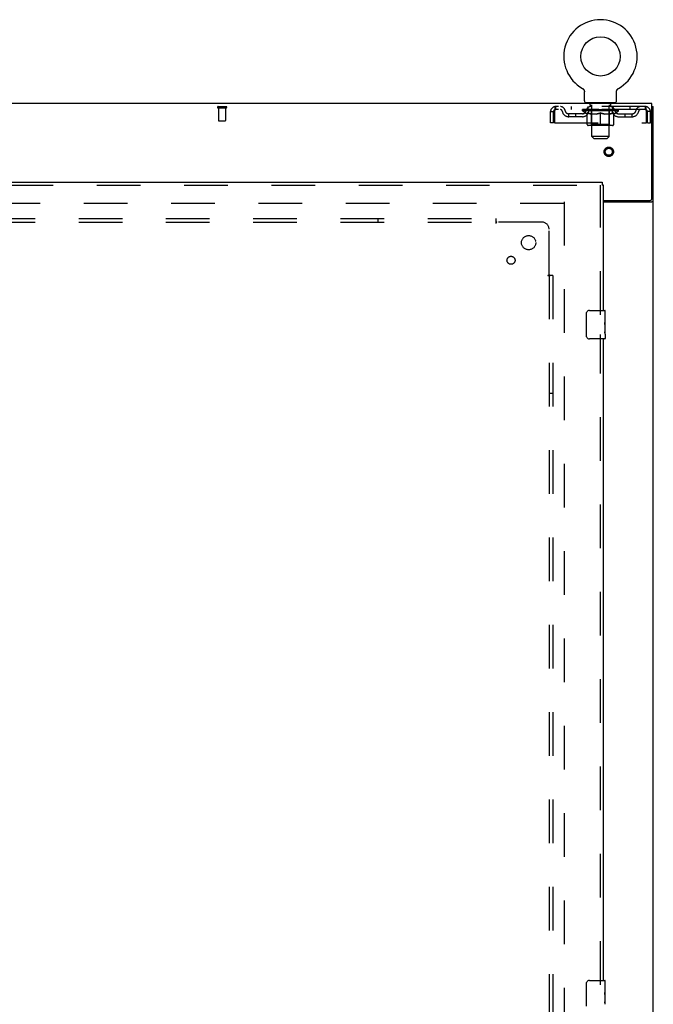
# Model space of a CAD drawing. Header units: inches. Extents: x 0 to 278, y 0 to 180.
# Tile 73 of 84: x 113 to 135, y 103 to 138. Entities that reach past the tile are written whole.
import ezdxf

# ---------------------------------------------------------------- set-up
doc = ezdxf.new("R2010")
doc.units = ezdxf.units.IN
doc.header["$LTSCALE"] = 15.310625
doc.header["$MEASUREMENT"] = 0
doc.linetypes.add('HIDDEN', pattern=[0.2, 0.1, -0.1])
doc.layers.get('0').update_dxf_attribs({"linetype": 'CONTINUOUS'})
for name, color, linetype in [('DEFAULT_2', 8, 'HIDDEN'), ('RIGHTHAND_DOOR_ASSEMBLY', 7, 'CONTINUOUS'), ('SUBPANEL', 7, 'CONTINUOUS')]:
    doc.layers.add(name, color=color, linetype=linetype)

msp = doc.modelspace()

# ---------------------------------------------------------------- linework, layer by layer
at = {"color": 7, "linetype": 'Continuous'}
for p, q in [((132.958, 135.364), (132.958, 135.364)), ((132.958, 135.364), (132.962, 135.361)), ((132.959, 135.363), (132.96, 135.362)), ((132.962, 135.361), (132.966, 135.359)), ((132.966, 135.359), (132.97, 135.356)), ((132.97, 135.356), (132.974, 135.353)), ((132.974, 135.353), (132.978, 135.349)), ((132.978, 135.35), (132.982, 135.346)), ((132.982, 135.346), (132.986, 135.343)), ((132.986, 135.343), (132.99, 135.339)), ((132.989, 135.339), (132.993, 135.335)), ((132.993, 135.336), (132.996, 135.332)), ((132.996, 135.332), (133, 135.328)), ((132.999, 135.328), (133.003, 135.324)), ((133.003, 135.324), (133.006, 135.319)), ((133.005, 135.32), (133.008, 135.315)), ((133.008, 135.315), (133.011, 135.311)), ((133.011, 135.311), (133.013, 135.306)), ((133.013, 135.307), (133.016, 135.302)), ((133.016, 135.302), (133.018, 135.297)), ((133.018, 135.297), (133.02, 135.293)), ((133.02, 135.293), (133.022, 135.288)), ((133.022, 135.288), (133.023, 135.283)), ((133.023, 135.283), (133.025, 135.278)), ((133.025, 135.278), (133.026, 135.273)), ((133.026, 135.273), (133.027, 135.268)), ((133.027, 135.268), (133.028, 135.263)), ((133.028, 135.263), (133.029, 135.258)), ((133.029, 135.258), (133.03, 135.253)), ((133.03, 134.925), (133.03, 135.239)), ((134.155, 135.243), (134.156, 135.248)), ((134.155, 135.243), (134.156, 135.248)), ((134.155, 135.239), (134.155, 135.243)), ((134.155, 134.925), (134.155, 135.239)), ((134.156, 135.253), (134.157, 135.258)), ((134.156, 135.248), (134.156, 135.253)), ((134.157, 135.263), (134.158, 135.268)), ((134.157, 135.258), (134.157, 135.263)), ((134.158, 135.268), (134.16, 135.273)), ((134.16, 135.273), (134.161, 135.278)), ((134.161, 135.278), (134.162, 135.283)), ((134.162, 135.283), (134.164, 135.288)), ((134.164, 135.288), (134.166, 135.293)), ((134.168, 135.297), (134.17, 135.302)), ((134.17, 135.302), (134.172, 135.307)), ((134.172, 135.306), (134.175, 135.311)), ((134.175, 135.311), (134.177, 135.315)), ((134.177, 135.315), (134.18, 135.32)), ((134.18, 135.319), (134.183, 135.324)), ((134.183, 135.324), (134.186, 135.328)), ((134.186, 135.328), (134.189, 135.332)), ((134.189, 135.332), (134.193, 135.336)), ((134.196, 135.339), (134.2, 135.343)), ((134.203, 135.346), (134.207, 135.349)), ((134.211, 135.353), (134.215, 135.356)), ((134.215, 135.356), (134.219, 135.359)), ((134.219, 135.359), (134.224, 135.361)), ((134.219, 135.359), (134.221, 135.359)), ((134.224, 135.361), (134.228, 135.364)), ((134.225, 135.362), (134.227, 135.363)), ((133.093, 134.856), (133.093, 134.826)), ((134.093, 134.856), (133.093, 134.856)), ((134.093, 134.856), (134.093, 134.826)), ((135.395, 134.722), (135.447, 134.722))]:
    msp.add_line(p, q, dxfattribs=at)
at = {"color": 3, "linetype": 'Continuous'}
for p, q in [((135.395, 134.826), (57.749, 134.826)), ((135.395, 131.49), (135.395, 134.826)), ((135.447, 48.93), (135.447, 134.722)), ((133.697, 131.43), (135.335, 131.43)), ((133.697, 131.378), (135.377, 131.378))]:
    msp.add_line(p, q, dxfattribs=at)
at = {"color": 7, "linetype": 'Continuous'}
for points in [[(133.03, 135.253), (133.03, 135.248), (133.03, 135.243), (133.03, 135.239)], [(134.166, 135.293), (134.168, 135.297), (134.17, 135.302)], [(134.193, 135.335), (134.196, 135.339), (134.2, 135.343)], [(134.2, 135.343), (134.204, 135.346), (134.207, 135.35)], [(134.207, 135.349), (134.211, 135.353), (134.215, 135.356)]]:
    msp.add_lwpolyline(points, dxfattribs=at)
at = {"color": 3, "linetype": 'Continuous'}
for points in [[(135.377, 131.378), (135.379, 131.379), (135.381, 131.381), (135.384, 131.382), (135.388, 131.384), (135.391, 131.385), (135.395, 131.387), (135.399, 131.388), (135.403, 131.39), (135.411, 131.392)], [(135.411, 131.392), (135.415, 131.394), (135.419, 131.395), (135.423, 131.396), (135.426, 131.398), (135.429, 131.399), (135.432, 131.401), (135.435, 131.402), (135.438, 131.404), (135.44, 131.405), (135.442, 131.407), (135.443, 131.409), (135.445, 131.411), (135.446, 131.412), (135.446, 131.414), (135.447, 131.416), (135.447, 131.418)]]:
    msp.add_lwpolyline(points, dxfattribs=at)
at = {"color": 7, "linetype": 'Continuous'}
msp.add_circle((133.593, 136.484), 0.688, dxfattribs=at)
for centre, radius, start, end in [((133.593, 136.484), 1.288, 299.5053, 240.4947), ((133.099, 134.925), 0.069, 180, 265), ((134.086, 134.925), 0.069, 275, 360)]:
    msp.add_arc(centre, radius, start, end, dxfattribs=at)
at = {"color": 3, "linetype": 'Continuous'}
msp.add_arc((135.335, 131.49), 0.06, 270, 360, dxfattribs=at)
at = {"layer": 'DEFAULT_2', "color": 8, "linetype": 'HIDDEN'}
for p, q in [((132.957, 135.364), (132.958, 135.364)), ((132.965, 135.359), (132.966, 135.359)), ((134.228, 135.364), (134.228, 135.364)), ((120.173, 134.722), (120.457, 134.722)), ((132.01, 134.722), (132.01, 134.618)), ((135.176, 134.722), (132.01, 134.722)), ((132.562, 134.722), (132.562, 134.618)), ((133.155, 134.618), (133.155, 134.722)), ((133.19, 134.856), (133.19, 134.826)), ((133.228, 134.766), (133.228, 134.846)), ((133.298, 134.756), (133.238, 134.756)), ((133.293, 133.675), (133.293, 134.746)), ((133.948, 134.756), (133.888, 134.756)), ((133.893, 133.675), (133.893, 134.746)), ((133.958, 134.766), (133.958, 134.846)), ((133.996, 134.856), (133.996, 134.826)), ((134.03, 134.618), (134.03, 134.722)), ((134.624, 134.722), (134.624, 134.618)), ((135.176, 134.618), (135.176, 134.722)), ((120.173, 134.679), (120.457, 134.679)), ((120.191, 134.679), (120.191, 134.232)), ((120.439, 134.679), (120.439, 134.232)), ((131.843, 134.159), (131.843, 134.555)), ((131.843, 134.555), (131.947, 134.555)), ((131.947, 134.159), (131.947, 134.555)), ((131.977, 134.555), (131.977, 134.159)), ((135.176, 134.618), (132.01, 134.618)), ((132.478, 134.367), (132.478, 134.471)), ((132.961, 134.471), (132.478, 134.471)), ((132.961, 134.367), (132.478, 134.367)), ((132.728, 134.367), (132.728, 134.471)), ((132.96, 134.571), (132.96, 134.618)), ((134.226, 134.571), (132.96, 134.571)), ((133.119, 134.459), (132.96, 134.571)), ((132.969, 134.611), (132.969, 134.618)), ((132.978, 134.608), (132.978, 134.611)), ((132.978, 134.608), (134.208, 134.608)), ((132.987, 134.608), (132.987, 134.611)), ((132.988, 134.608), (132.988, 134.611)), ((132.998, 134.611), (132.998, 134.618)), ((133.014, 134.608), (133.014, 134.611)), ((133.016, 134.608), (133.016, 134.611)), ((133.044, 134.611), (133.044, 134.618)), ((133.059, 134.608), (133.059, 134.611)), ((133.062, 134.608), (133.062, 134.611)), ((133.266, 134.611), (133.065, 134.611)), ((133.108, 134.611), (133.108, 134.618)), ((133.109, 134.608), (133.109, 134.611)), ((133.11, 134.608), (133.11, 134.611)), ((133.113, 134.608), (133.113, 134.611)), ((133.119, 134.459), (133.129, 134.459)), ((133.12, 134.608), (133.12, 134.611)), ((133.12, 134.608), (133.12, 134.611)), ((133.123, 134.608), (133.123, 134.611)), ((133.127, 134.608), (133.127, 134.612)), ((133.129, 134.096), (133.129, 134.503)), ((133.131, 134.608), (133.131, 134.611)), ((133.145, 134.608), (133.145, 134.611)), ((133.163, 134.608), (133.163, 134.611)), ((133.164, 134.608), (133.164, 134.613)), ((133.184, 134.608), (133.184, 134.611)), ((133.186, 134.611), (133.186, 134.618)), ((133.195, 134.608), (133.195, 134.611)), ((133.2, 134.608), (133.2, 134.611)), ((133.209, 134.608), (133.209, 134.611)), ((133.22, 134.608), (133.22, 134.615)), ((133.236, 134.608), (133.236, 134.611)), ((133.239, 134.608), (133.239, 134.611)), ((133.266, 134.608), (133.266, 134.611)), ((133.333, 134.611), (133.271, 134.611)), ((133.452, 134.459), (133.272, 134.459)), ((133.276, 134.611), (133.276, 134.618)), ((133.28, 134.099), (133.28, 134.568)), ((133.283, 134.608), (133.283, 134.611)), ((133.288, 134.608), (133.288, 134.611)), ((133.294, 134.608), (133.294, 134.616)), ((133.298, 134.608), (133.298, 134.611)), ((133.309, 134.608), (133.309, 134.611)), ((133.333, 134.608), (133.333, 134.611)), ((133.408, 134.611), (133.349, 134.611)), ((133.369, 134.608), (133.369, 134.611)), ((133.376, 134.611), (133.376, 134.618)), ((133.38, 134.608), (133.38, 134.611)), ((133.382, 134.608), (133.382, 134.617)), ((133.385, 134.608), (133.385, 134.611)), ((133.392, 134.608), (133.392, 134.611)), ((133.408, 134.608), (133.408, 134.611)), ((133.488, 134.611), (133.434, 134.611)), ((133.447, 134.608), (133.447, 134.611)), ((133.478, 134.611), (133.593, 134.618)), ((133.483, 134.611), (133.483, 134.618)), ((133.483, 134.611), (133.483, 134.618)), ((133.483, 134.618), (133.483, 134.618)), ((133.483, 134.608), (133.483, 134.611)), ((133.487, 134.608), (133.487, 134.611)), ((133.488, 134.608), (133.488, 134.611)), ((133.489, 134.608), (133.489, 134.611)), ((133.572, 134.611), (133.524, 134.611)), ((133.529, 134.608), (133.529, 134.611)), ((133.572, 134.608), (133.572, 134.611)), ((133.59, 134.611), (133.59, 134.611)), ((133.59, 134.608), (133.59, 134.611)), ((133.59, 134.608), (133.59, 134.611)), ((133.593, 134.611), (133.593, 134.618)), ((133.593, 134.059), (133.593, 134.503)), ((133.595, 134.608), (133.595, 134.611)), ((133.595, 134.611), (133.596, 134.611)), ((133.596, 134.608), (133.596, 134.611)), ((133.597, 134.611), (133.662, 134.611)), ((133.614, 134.608), (133.614, 134.611)), ((133.63, 134.611), (133.63, 134.615)), ((133.63, 134.615), (133.707, 134.611)), ((133.651, 134.611), (133.651, 134.614)), ((133.656, 134.608), (133.656, 134.611)), ((133.697, 134.608), (133.697, 134.611)), ((133.697, 134.608), (133.697, 134.611)), ((133.697, 134.611), (133.752, 134.611)), ((133.698, 134.608), (133.698, 134.611)), ((133.702, 134.618), (133.703, 134.618)), ((133.702, 134.611), (133.702, 134.618)), ((133.702, 134.608), (133.702, 134.611)), ((133.703, 134.611), (133.703, 134.618)), ((133.914, 134.459), (133.734, 134.459)), ((133.739, 134.608), (133.739, 134.611)), ((133.778, 134.608), (133.778, 134.611)), ((133.778, 134.611), (133.837, 134.611)), ((133.793, 134.608), (133.793, 134.611)), ((133.801, 134.608), (133.801, 134.611)), ((133.803, 134.608), (133.803, 134.617)), ((133.806, 134.608), (133.806, 134.611)), ((133.809, 134.611), (133.809, 134.618)), ((133.817, 134.608), (133.817, 134.611)), ((133.853, 134.608), (133.853, 134.611)), ((133.853, 134.611), (133.915, 134.611)), ((133.877, 134.608), (133.877, 134.611)), ((133.888, 134.608), (133.888, 134.611)), ((133.892, 134.608), (133.892, 134.616)), ((133.898, 134.608), (133.898, 134.611)), ((133.903, 134.608), (133.903, 134.611)), ((133.906, 134.099), (133.906, 134.568)), ((133.909, 134.611), (133.909, 134.618)), ((133.92, 134.608), (133.92, 134.611)), ((133.92, 134.611), (134.121, 134.611)), ((133.947, 134.608), (133.947, 134.611)), ((133.95, 134.608), (133.95, 134.611)), ((133.965, 134.608), (133.965, 134.615)), ((133.977, 134.608), (133.977, 134.611)), ((133.986, 134.608), (133.986, 134.611)), ((133.99, 134.608), (133.99, 134.611)), ((134, 134.611), (134, 134.618)), ((134.001, 134.608), (134.001, 134.611)), ((134.022, 134.608), (134.022, 134.613)), ((134.022, 134.608), (134.022, 134.611)), ((134.04, 134.608), (134.04, 134.611)), ((134.055, 134.608), (134.055, 134.611)), ((134.056, 134.096), (134.056, 134.503)), ((134.056, 134.459), (134.067, 134.459)), ((134.059, 134.608), (134.059, 134.612)), ((134.062, 134.608), (134.062, 134.611)), ((134.066, 134.608), (134.066, 134.611)), ((134.066, 134.608), (134.066, 134.611)), ((134.067, 134.459), (134.226, 134.571)), ((134.073, 134.608), (134.073, 134.611)), ((134.076, 134.608), (134.076, 134.611)), ((134.077, 134.608), (134.077, 134.611)), ((134.078, 134.611), (134.078, 134.618)), ((134.124, 134.608), (134.124, 134.611)), ((134.127, 134.608), (134.127, 134.611)), ((134.141, 134.611), (134.141, 134.618)), ((134.17, 134.608), (134.17, 134.611)), ((134.172, 134.608), (134.172, 134.611)), ((134.188, 134.611), (134.188, 134.618)), ((134.198, 134.608), (134.198, 134.611)), ((134.199, 134.608), (134.199, 134.611)), ((134.208, 134.608), (134.208, 134.611)), ((134.216, 134.611), (134.216, 134.618)), ((134.224, 134.471), (134.707, 134.471)), ((134.224, 134.367), (134.707, 134.367)), ((134.226, 134.571), (134.226, 134.618)), ((134.457, 134.367), (134.457, 134.471)), ((134.707, 134.367), (134.707, 134.471)), ((135.209, 134.159), (135.209, 134.555)), ((135.239, 134.159), (135.239, 134.555)), ((135.343, 134.555), (135.239, 134.555)), ((135.343, 134.159), (135.343, 134.555)), ((120.201, 134.222), (120.429, 134.222)), ((131.947, 134.159), (131.843, 134.159)), ((131.977, 134.159), (135.209, 134.159)), ((134.019, 134.059), (133.166, 134.059)), ((133.28, 134.099), (133.24, 134.059)), ((133.906, 134.099), (133.28, 134.099)), ((133.906, 134.099), (133.945, 134.059)), ((135.239, 134.159), (135.343, 134.159)), ((133.893, 133.675), (133.293, 133.675)), ((133.362, 133.606), (133.293, 133.675)), ((133.824, 133.606), (133.893, 133.675)), ((133.362, 133.606), (133.824, 133.606)), ((132.308, 131.326), (98.218, 131.326)), ((132.322, 131.378), (132.322, 52.274))]:
    msp.add_line(p, q, dxfattribs=at)
for points in [[(132.01, 134.722), (132.007, 134.721), (132.005, 134.718), (132.003, 134.712), (132, 134.705), (131.998, 134.696), (131.996, 134.685), (131.993, 134.673), (131.991, 134.659), (131.989, 134.644), (131.986, 134.627), (131.984, 134.61), (131.982, 134.592), (131.979, 134.573), (131.977, 134.555)], [(135.209, 134.555), (135.206, 134.573), (135.204, 134.592), (135.202, 134.61), (135.199, 134.627), (135.197, 134.644), (135.195, 134.659), (135.192, 134.673), (135.19, 134.685), (135.188, 134.696), (135.185, 134.705), (135.183, 134.712), (135.181, 134.718), (135.178, 134.721), (135.176, 134.722)], [(132.01, 134.618), (132.007, 134.617), (132.005, 134.616), (132.003, 134.614), (132, 134.611), (131.998, 134.608), (131.996, 134.604), (131.993, 134.599), (131.991, 134.594), (131.989, 134.588), (131.986, 134.582), (131.984, 134.576), (131.982, 134.569), (131.979, 134.562), (131.977, 134.555)], [(133.129, 134.503), (133.155, 134.493), (133.181, 134.484), (133.205, 134.476), (133.23, 134.47), (133.255, 134.464), (133.279, 134.459)], [(133.272, 134.459), (133.248, 134.464), (133.225, 134.47), (133.201, 134.476), (133.178, 134.484), (133.154, 134.492), (133.129, 134.502)], [(133.442, 134.459), (133.467, 134.464), (133.492, 134.47), (133.517, 134.476), (133.542, 134.484), (133.567, 134.493), (133.593, 134.503)], [(133.593, 134.501), (133.569, 134.492), (133.545, 134.484), (133.521, 134.476), (133.498, 134.47), (133.475, 134.464), (133.452, 134.459)], [(133.593, 134.503), (133.619, 134.493), (133.644, 134.484), (133.67, 134.476), (133.694, 134.47), (133.719, 134.464), (133.744, 134.459)], [(133.734, 134.459), (133.711, 134.464), (133.688, 134.47), (133.664, 134.476), (133.641, 134.484), (133.617, 134.492), (133.593, 134.501)], [(133.906, 134.459), (133.931, 134.464), (133.956, 134.47), (133.981, 134.476), (134.005, 134.484), (134.031, 134.493), (134.056, 134.503)], [(134.056, 134.502), (134.032, 134.492), (134.008, 134.484), (133.984, 134.476), (133.961, 134.47), (133.937, 134.464), (133.914, 134.459)], [(135.209, 134.555), (135.206, 134.562), (135.204, 134.569), (135.202, 134.576), (135.199, 134.582), (135.197, 134.588), (135.195, 134.594), (135.192, 134.599), (135.19, 134.604), (135.188, 134.608), (135.185, 134.611), (135.183, 134.614), (135.181, 134.616), (135.178, 134.617), (135.176, 134.618)]]:
    msp.add_lwpolyline(points, dxfattribs=at)
for radius in [0.164, 0.124]:
    msp.add_circle((133.884, 133.138), radius, dxfattribs=at)
for centre, radius, start, end in [((120.173, 134.7), 0.0215, 90, 270), ((120.457, 134.7), 0.0215, 270, 90), ((132.01, 134.555), 0.167, 90, 180), ((132.189, 134.555), 0.167, 8.0716, 90), ((133.25, 134.555), 0.167, 90, 171.9284), ((133.099, 134.925), 0.069, 265, 270), ((133.218, 134.846), 0.01, 0, 90), ((133.238, 134.766), 0.01, 180, 270), ((133.283, 134.746), 0.01, 0, 90), ((133.903, 134.746), 0.01, 90, 180), ((133.935, 134.555), 0.167, 8.0716, 90), ((133.948, 134.766), 0.01, 270, 360), ((133.968, 134.846), 0.01, 90, 180), ((134.086, 134.925), 0.069, 270, 275), ((134.996, 134.555), 0.167, 90, 171.9284), ((135.176, 134.555), 0.167, 0, 90), ((132.01, 134.555), 0.063, 90, 180), ((132.19, 134.555), 0.0625, 7.9863, 90), ((132.478, 134.596), 0.229, 187.9863, 270), ((132.478, 134.596), 0.125, 188.0716, 270), ((132.961, 134.596), 0.125, 270, 351.9284), ((132.961, 134.596), 0.229, 270, 352.0137), ((133.25, 134.555), 0.0625, 90, 172.0137), ((133.24, 134.568), 0.0398, 0, 90), ((133.945, 134.568), 0.0398, 90, 180), ((133.936, 134.555), 0.0625, 7.9863, 90), ((134.224, 134.596), 0.229, 187.9863, 270), ((134.224, 134.596), 0.125, 188.0716, 270), ((134.707, 134.596), 0.125, 270, 351.9284), ((134.707, 134.596), 0.229, 270, 352.0137), ((134.996, 134.555), 0.0625, 90, 172.0137), ((135.176, 134.555), 0.063, 0, 90), ((120.201, 134.232), 0.01, 180, 270), ((120.429, 134.232), 0.01, 270, 360), ((133.166, 134.096), 0.0371, 180, 270), ((134.019, 134.096), 0.0371, 270, 360)]:
    msp.add_arc(centre, radius, start, end, dxfattribs=at)
for centre, major_axis, ratio, start_param, end_param in [((133.593, 134.618), (0.633, 0.007), 0.05963, 2.96643, 3.140963), ((132.94, 134.606), (0.198, 0), 0.060556, 0.430652, 1.470503), ((133.593, 134.618), (0.633, 0), 0.060556, -3.141593, -2.96706), ((132.94, 134.599), (0.198, 0.002), 0.05963, 1.376596, 1.469874), ((133.593, 134.618), (0.633, 0.013), 0.05688, 2.791345, 2.965878), ((132.915, 134.606), (0.198, 0.002), 0.05963, 0.25549, 1.295341), ((132.984, 134.606), (0.198, -0.002), 0.05963, 0.605815, 1.645666), ((133.593, 134.618), (0.633, -0.007), 0.05963, -2.96643, -2.791898), ((132.984, 134.599), (0.198, 0), 0.060556, 1.551758, 1.645036), ((132.915, 134.599), (0.198, 0.004), 0.05688, 1.20151, 1.294789), ((132.985, 134.601), (0.164, 0.002), 0.05963, 1.065228, 1.614276), ((132.965, 134.601), (0.164, 0.003), 0.05688, 0.890143, 1.43919), ((133.023, 134.601), (0.164, 0), 0.060556, 1.240391, 1.789438), ((133.593, 134.618), (0.633, 0.019), 0.052395, 2.616403, 2.790936), ((132.912, 134.606), (0.198, 0.004), 0.05688, 0.080405, 1.120256), ((133.047, 134.606), (0.198, -0.004), 0.05688, 0.7809, 1.820751), ((133.593, 134.618), (0.633, -0.013), 0.05688, -2.791345, -2.616812), ((133.047, 134.599), (0.198, -0.002), 0.05963, 1.72692, 1.820198), ((132.912, 134.599), (0.198, 0.006), 0.052395, 1.026568, 1.119847), ((132.965, 134.601), (0.164, 0.005), 0.052395, 0.715201, 1.264248), ((133.079, 134.601), (0.164, -0.002), 0.05963, 1.415553, 1.9646), ((133.593, 134.618), (0.633, 0.025), 0.046319, 2.441654, 2.616187), ((133.126, 134.606), (0.198, -0.006), 0.052395, 0.955842, 1.995693), ((132.929, 134.606), (0.198, 0.006), 0.052395, -0.094537, 0.945314), ((133.593, 134.618), (0.633, -0.019), 0.052395, -2.616403, -2.44187), ((133.126, 134.599), (0.198, -0.004), 0.05688, 1.902006, 1.995284), ((132.929, 134.599), (0.198, 0.008), 0.046319, 0.851819, 0.945098), ((132.983, 134.601), (0.164, 0.006), 0.046319, 0.540452, 1.089499), ((133.15, 134.601), (0.164, -0.003), 0.05688, 1.590638, 2.139686), ((133.593, 134.618), (0.633, 0.029), 0.038841, 2.267123, 2.441656), ((133.219, 134.606), (0.198, -0.008), 0.046319, 1.130591, 2.170442), ((132.966, 134.606), (0.198, 0.008), 0.046319, -0.269286, 0.770565), ((133.593, 134.618), (0.633, -0.025), 0.046319, -2.441654, -2.267121), ((133.219, 134.599), (0.198, -0.006), 0.052395, 2.076947, 2.170226), ((132.966, 134.599), (0.198, 0.009), 0.038841, 0.677289, 0.770567), ((133.02, 134.601), (0.164, 0.008), 0.038841, 0.365921, 0.914969), ((133.234, 134.601), (0.164, -0.005), 0.052395, 1.76558, 2.314627), ((133.593, 134.618), (0.633, 0.033), 0.030195, 2.09281, 2.267343), ((133.324, 134.606), (0.198, -0.009), 0.038841, 1.305122, 2.344973), ((133.022, 134.606), (0.198, 0.009), 0.038841, -0.443817, 0.596034), ((133.593, 134.618), (0.633, -0.029), 0.038841, -2.267123, -2.092591), ((133.324, 134.599), (0.198, -0.008), 0.046319, 2.251696, 2.344975), ((133.022, 134.599), (0.198, 0.01), 0.030195, 0.502975, 0.596254), ((133.074, 134.601), (0.164, 0.009), 0.030195, 0.191608, 0.740655), ((133.33, 134.601), (0.164, -0.006), 0.046319, 1.940329, 2.489376), ((133.096, 134.606), (0.198, 0.01), 0.030195, -0.61813, 0.421721), ((133.593, 134.618), (0.633, 0.036), 0.020645, 1.918687, 2.09322), ((133.437, 134.606), (0.198, -0.01), 0.030195, 1.479435, 2.519286), ((133.593, 134.618), (0.633, -0.033), 0.030195, -2.09281, -1.918277), ((133.437, 134.599), (0.198, -0.009), 0.038841, 2.426227, 2.519505), ((133.096, 134.599), (0.198, 0.011), 0.020645, 0.328852, 0.422131), ((133.144, 134.601), (0.164, 0.009), 0.020645, 0.017485, 0.566532), ((133.433, 134.601), (0.164, -0.008), 0.038841, 2.11486, 2.663907), ((133.184, 134.606), (0.198, 0.011), 0.020645, -0.792253, 0.247598), ((133.593, 134.618), (0.633, 0.038), 0.010478, 1.744704, 1.919237), ((133.555, 134.606), (0.198, -0.011), 0.020645, 1.653558, 2.693409), ((133.593, 134.618), (0.633, -0.036), 0.020645, -1.918687, -1.744154), ((133.555, 134.599), (0.198, -0.01), 0.030195, 2.60054, 2.693819), ((133.184, 134.599), (0.198, 0.012), 0.010478, 0.154869, 0.248148), ((133.228, 134.601), (0.164, 0.01), 0.010478, 6.126688, 6.675735), ((133.542, 134.601), (0.164, -0.009), 0.030195, 2.289173, 2.83822), ((133.285, 134.606), (0.198, 0.012), 0.010478, -0.966236, -0.000846), ((133.674, 134.606), (0.198, -0.012), 0.010478, 1.827541, 2.867392), ((133.593, 134.618), (0.633, -0.038), 0.010478, -1.744704, -1.563007), ((133.674, 134.599), (0.198, -0.011), 0.020645, 2.774664, 2.867942), ((133.652, 134.601), (0.164, -0.009), 0.020645, 2.463296, 3.012344), ((133.512, 134.606), (0.198, 0.012), 0.010478, 0.274201, 1.314052), ((133.426, 134.601), (0.164, 0.01), 0.010478, -0.000483, 0.504314), ((133.396, 134.599), (0.198, 0.012), 0.010478, 0.099668, 0.192946), ((133.593, 134.618), (0.633, 0.038), 0.010478, -1.571421, -1.396888), ((133.76, 134.601), (0.164, -0.01), 0.010478, 2.637279, 3.14189), ((133.79, 134.599), (0.198, -0.012), 0.010478, 2.74231, 2.948646), ((133.631, 134.606), (0.198, 0.011), 0.020645, 0.448184, 1.488034), ((133.534, 134.601), (0.164, 0.009), 0.020645, 0.129249, 0.678296), ((133.512, 134.599), (0.198, 0.011), 0.020645, 0.273651, 0.366929), ((133.9, 134.606), (0.198, -0.012), 0.010478, -3.140747, -2.175357), ((133.593, 134.618), (0.633, 0.036), 0.020645, -1.397439, -1.222906), ((133.593, 134.618), (0.633, -0.038), 0.010478, 1.222355, 1.396888), ((133.749, 134.606), (0.198, 0.01), 0.030195, 0.622307, 1.662158), ((133.644, 134.601), (0.164, 0.009), 0.030195, 0.303372, 0.852419), ((133.957, 134.601), (0.164, -0.01), 0.010478, 2.749043, 3.29809), ((134.001, 134.606), (0.198, -0.011), 0.020645, 2.893995, 3.933846), ((133.631, 134.599), (0.198, 0.01), 0.030195, 0.447774, 0.541052), ((134.001, 134.599), (0.198, -0.012), 0.010478, 2.893445, 2.986723), ((133.593, 134.618), (0.633, 0.033), 0.030195, -1.223315, -1.048783), ((133.593, 134.618), (0.633, -0.036), 0.020645, 1.048373, 1.222906), ((133.862, 134.606), (0.198, 0.009), 0.038841, 0.79662, 1.836471), ((133.752, 134.601), (0.164, 0.008), 0.038841, 0.477686, 1.026733), ((134.041, 134.601), (0.164, -0.009), 0.020645, 2.57506, 3.124108), ((134.09, 134.606), (0.198, -0.01), 0.030195, 2.719872, 3.759723), ((133.966, 134.606), (0.198, 0.008), 0.046319, 0.971151, 2.011002), ((133.749, 134.599), (0.198, 0.009), 0.038841, 0.622087, 0.715366), ((134.09, 134.599), (0.198, -0.011), 0.020645, 2.719462, 2.812741), ((133.593, 134.618), (0.633, 0.029), 0.038841, -1.049002, -0.874469), ((133.593, 134.618), (0.633, -0.033), 0.030195, 0.87425, 1.048783), ((133.856, 134.601), (0.164, 0.006), 0.046319, 0.652216, 1.201263), ((134.06, 134.606), (0.198, 0.006), 0.052395, 1.1459, 2.185751), ((134.111, 134.601), (0.164, -0.009), 0.030195, 2.400937, 2.949985), ((134.164, 134.606), (0.198, -0.009), 0.038841, 2.545558, 3.585409), ((133.951, 134.601), (0.164, 0.005), 0.052395, 0.826965, 1.376012), ((133.862, 134.599), (0.198, 0.008), 0.046319, 0.796618, 0.889896), ((134.164, 134.599), (0.198, -0.01), 0.030195, 2.545339, 2.638617), ((134.139, 134.606), (0.198, 0.004), 0.05688, 1.320842, 2.360692), ((133.593, 134.618), (0.633, 0.025), 0.046319, -0.874471, -0.699939), ((133.593, 134.618), (0.633, -0.029), 0.038841, 0.699936, 0.874469), ((134.22, 134.606), (0.198, -0.008), 0.046319, 2.371028, 3.410879), ((134.166, 134.601), (0.164, -0.008), 0.038841, 2.226624, 2.775671), ((134.202, 134.606), (0.198, 0.002), 0.05963, 1.495927, 2.535778), ((134.036, 134.601), (0.164, 0.003), 0.05688, 1.001907, 1.550954), ((134.257, 134.606), (0.198, -0.006), 0.052395, 2.196279, 3.23613), ((134.203, 134.601), (0.164, -0.006), 0.046319, 2.052093, 2.601141), ((133.966, 134.599), (0.198, 0.006), 0.052395, 0.971367, 1.064645), ((134.246, 134.606), (0.198, 0), 0.060556, 1.671089, 2.71094), ((134.22, 134.599), (0.198, -0.009), 0.038841, 2.371026, 2.464304), ((134.274, 134.606), (0.198, -0.004), 0.05688, 2.021337, 3.061188), ((133.593, 134.618), (0.633, 0.019), 0.052395, -0.699723, -0.52519), ((133.593, 134.618), (0.633, -0.025), 0.046319, 0.525406, 0.699939), ((134.27, 134.606), (0.198, -0.002), 0.05963, 1.846251, 2.886102), ((134.107, 134.601), (0.164, 0.002), 0.05963, 1.176993, 1.72604), ((134.221, 134.601), (0.164, -0.005), 0.052395, 1.877344, 2.426392), ((134.162, 134.601), (0.164, 0), 0.060556, 1.352155, 1.901202), ((134.22, 134.601), (0.164, -0.003), 0.05688, 1.702402, 2.25145), ((134.201, 134.601), (0.164, -0.002), 0.05963, 1.527317, 2.076364), ((134.06, 134.599), (0.198, 0.004), 0.05688, 1.146309, 1.239587), ((134.257, 134.599), (0.198, -0.008), 0.046319, 2.196495, 2.289773), ((133.593, 134.618), (0.633, 0.013), 0.05688, -0.524781, -0.350248), ((133.593, 134.618), (0.633, -0.019), 0.052395, 0.350657, 0.52519), ((134.139, 134.599), (0.198, 0.002), 0.05963, 1.321394, 1.414673), ((134.274, 134.599), (0.198, -0.006), 0.052395, 2.021746, 2.115024), ((133.593, 134.618), (0.633, 0.007), 0.05963, -0.349695, -0.175162), ((133.593, 134.618), (0.633, -0.013), 0.05688, 0.175715, 0.350248), ((134.202, 134.599), (0.198, 0), 0.060556, 1.496556, 1.589835), ((134.27, 134.599), (0.198, -0.004), 0.05688, 1.846804, 1.940083), ((134.246, 134.599), (0.198, -0.002), 0.05963, 1.671719, 1.764997), ((133.593, 134.618), (0.633, 0), 0.060556, -0.174533, 0), ((133.593, 134.618), (0.633, -0.007), 0.05963, 0.000629, 0.175162)]:
    msp.add_ellipse(centre, major_axis=major_axis, ratio=ratio, start_param=start_param, end_param=end_param, dxfattribs=at)
at = {"layer": 'RIGHTHAND_DOOR_ASSEMBLY', "color": 3, "linetype": 'Continuous'}
for p, q in [((97.551, 132.076), (133.655, 132.076)), ((133.697, 127.576), (133.697, 131.972)), ((133.697, 104.076), (133.697, 126.576))]:
    msp.add_line(p, q, dxfattribs=at)
at = {"layer": 'RIGHTHAND_DOOR_ASSEMBLY', "color": 8, "linetype": 'HIDDEN'}
for p, q in [((97.551, 131.972), (133.655, 131.972)), ((133.593, 127.421), (133.593, 131.972)), ((133.593, 103.921), (133.593, 126.731))]:
    msp.add_line(p, q, dxfattribs=at)
at = {"layer": 'RIGHTHAND_DOOR_ASSEMBLY', "color": 7, "linetype": 'Continuous'}
for p, q in [((133.655, 132.076), (133.655, 131.972)), ((133.697, 131.972), (133.655, 131.972)), ((133.102, 126.676), (133.102, 127.476)), ((133.202, 127.576), (133.742, 127.576)), ((133.757, 126.997), (133.757, 127.561)), ((133.757, 127.422), (133.75, 127.422)), ((133.75, 127.422), (133.75, 127.191)), ((133.757, 127.254), (133.75, 127.254)), ((133.757, 127.191), (133.75, 127.191)), ((133.757, 127.155), (133.751, 127.155)), ((133.757, 126.961), (133.75, 126.961)), ((133.75, 126.961), (133.75, 126.824)), ((133.751, 126.793), (133.757, 126.793)), ((133.755, 127.023), (133.757, 127.023)), ((133.757, 126.737), (133.757, 126.994)), ((133.742, 126.576), (133.202, 126.576)), ((133.757, 126.736), (133.757, 126.591)), ((133.102, 103.176), (133.102, 103.976)), ((133.202, 104.076), (133.742, 104.076)), ((133.757, 103.497), (133.757, 104.061)), ((133.757, 103.922), (133.75, 103.922)), ((133.75, 103.922), (133.75, 103.691)), ((133.757, 103.754), (133.75, 103.754)), ((133.757, 103.691), (133.75, 103.691)), ((133.757, 103.655), (133.751, 103.655)), ((133.757, 103.461), (133.75, 103.461)), ((133.75, 103.461), (133.75, 103.324)), ((133.751, 103.293), (133.757, 103.293)), ((133.755, 103.523), (133.757, 103.523)), ((133.757, 103.237), (133.757, 103.494))]:
    msp.add_line(p, q, dxfattribs=at)
for points in [[(133.102, 127.476), (133.102, 127.482), (133.103, 127.488), (133.104, 127.494), (133.105, 127.5), (133.107, 127.506), (133.109, 127.512)], [(133.755, 127.021), (133.755, 127.032), (133.754, 127.043), (133.753, 127.055), (133.752, 127.067), (133.751, 127.08), (133.75, 127.092), (133.75, 127.105), (133.75, 127.118), (133.75, 127.131), (133.75, 127.143), (133.751, 127.156), (133.752, 127.168), (133.753, 127.18)], [(133.751, 126.788), (133.751, 126.797), (133.75, 126.806), (133.75, 126.815), (133.75, 126.824)], [(133.754, 126.763), (133.753, 126.771), (133.752, 126.779), (133.751, 126.788)], [(133.757, 126.736), (133.757, 126.74), (133.756, 126.745), (133.756, 126.75), (133.754, 126.763)], [(133.757, 126.994), (133.757, 127.002), (133.756, 127.011), (133.755, 127.021)], [(133.109, 126.64), (133.107, 126.645), (133.105, 126.651), (133.104, 126.657), (133.103, 126.663), (133.102, 126.669), (133.102, 126.676)], [(133.102, 103.976), (133.102, 103.982), (133.103, 103.988), (133.104, 103.994), (133.105, 104), (133.107, 104.006), (133.109, 104.012)], [(133.755, 103.521), (133.753, 103.555), (133.752, 103.567), (133.751, 103.58), (133.75, 103.592), (133.75, 103.605), (133.75, 103.618), (133.75, 103.631), (133.75, 103.643), (133.751, 103.656), (133.752, 103.668), (133.753, 103.68)], [(133.751, 103.288), (133.751, 103.297), (133.75, 103.306), (133.75, 103.315), (133.75, 103.324)], [(133.754, 103.263), (133.753, 103.271), (133.752, 103.279), (133.751, 103.288)], [(133.757, 103.236), (133.757, 103.24), (133.756, 103.245), (133.756, 103.25), (133.754, 103.263)], [(133.757, 103.494), (133.757, 103.502), (133.756, 103.511), (133.755, 103.521)]]:
    msp.add_lwpolyline(points, dxfattribs=at)
for centre, radius, start, end in [((133.202, 127.476), 0.1, 90, 158.7946), ((133.742, 127.561), 0.015, 0, 90), ((133.202, 126.676), 0.1, 201.1999, 270), ((133.742, 126.591), 0.015, 270, 360), ((133.202, 103.976), 0.1, 90, 158.7946), ((133.742, 104.061), 0.015, 0, 90)]:
    msp.add_arc(centre, radius, start, end, dxfattribs=at)
for centre in [(133.494, 127.16), (133.494, 103.66)]:
    msp.add_ellipse(centre, major_axis=(0.263, 0), ratio=0.432808, start_param=0, end_param=0.179988, dxfattribs=at)
at = {"layer": 'SUBPANEL', "color": 8, "linetype": 'HIDDEN'}
for p, q in [((63.228, 130.794), (129.916, 130.794)), ((63.228, 130.669), (129.916, 130.669)), ((125.791, 130.669), (125.791, 130.794)), ((129.916, 130.794), (129.916, 130.708)), ((129.916, 130.708), (129.916, 130.629)), ((131.541, 130.669), (129.951, 130.669)), ((131.791, 128.83), (131.791, 130.419)), ((131.809, 128.812), (131.802, 128.819)), ((131.75, 128.794), (131.829, 128.794)), ((131.791, 128.794), (131.791, 54.857)), ((131.916, 128.794), (131.829, 128.794)), ((131.916, 128.794), (131.916, 54.857)), ((131.791, 124.669), (131.916, 124.669))]:
    msp.add_line(p, q, dxfattribs=at)
for points in [[(129.916, 130.708), (129.917, 130.706), (129.919, 130.703), (129.921, 130.701), (129.923, 130.699), (129.924, 130.697), (129.926, 130.695), (129.928, 130.693), (129.929, 130.692), (129.931, 130.69), (129.933, 130.688), (129.938, 130.683)], [(129.916, 130.629), (129.918, 130.629), (129.919, 130.63), (129.921, 130.631), (129.923, 130.632), (129.925, 130.633), (129.926, 130.635), (129.928, 130.636), (129.93, 130.638), (129.931, 130.64), (129.933, 130.642), (129.934, 130.644), (129.935, 130.646), (129.937, 130.648), (129.938, 130.651)], [(129.938, 130.683), (129.94, 130.681), (129.942, 130.679), (129.944, 130.677), (129.946, 130.675), (129.948, 130.673), (129.949, 130.671), (129.951, 130.669)], [(129.938, 130.651), (129.941, 130.656), (129.943, 130.658), (129.945, 130.661), (129.946, 130.663), (129.948, 130.666), (129.949, 130.668), (129.951, 130.669)], [(131.75, 128.794), (131.75, 128.796), (131.751, 128.798), (131.752, 128.8), (131.753, 128.802), (131.755, 128.804), (131.756, 128.805), (131.758, 128.807), (131.759, 128.809), (131.761, 128.81), (131.763, 128.811), (131.765, 128.813), (131.767, 128.814), (131.769, 128.816), (131.772, 128.817), (131.777, 128.82)], [(131.777, 128.82), (131.779, 128.822), (131.782, 128.823), (131.784, 128.825), (131.787, 128.827), (131.789, 128.828), (131.791, 128.83)], [(131.802, 128.819), (131.8, 128.821), (131.798, 128.823), (131.796, 128.825), (131.794, 128.827), (131.792, 128.828), (131.791, 128.83)], [(131.829, 128.794), (131.827, 128.796), (131.824, 128.798), (131.822, 128.8), (131.82, 128.801), (131.818, 128.803), (131.816, 128.805), (131.814, 128.807), (131.813, 128.808), (131.811, 128.81), (131.809, 128.812)]]:
    msp.add_lwpolyline(points, dxfattribs=at)
for centre, radius in [((131.072, 129.951), 0.25), ((130.453, 129.332), 0.141)]:
    msp.add_circle(centre, radius, dxfattribs=at)
msp.add_arc((131.541, 130.419), 0.25, 0, 90, dxfattribs=at)

doc.saveas('drawing.dxf')
